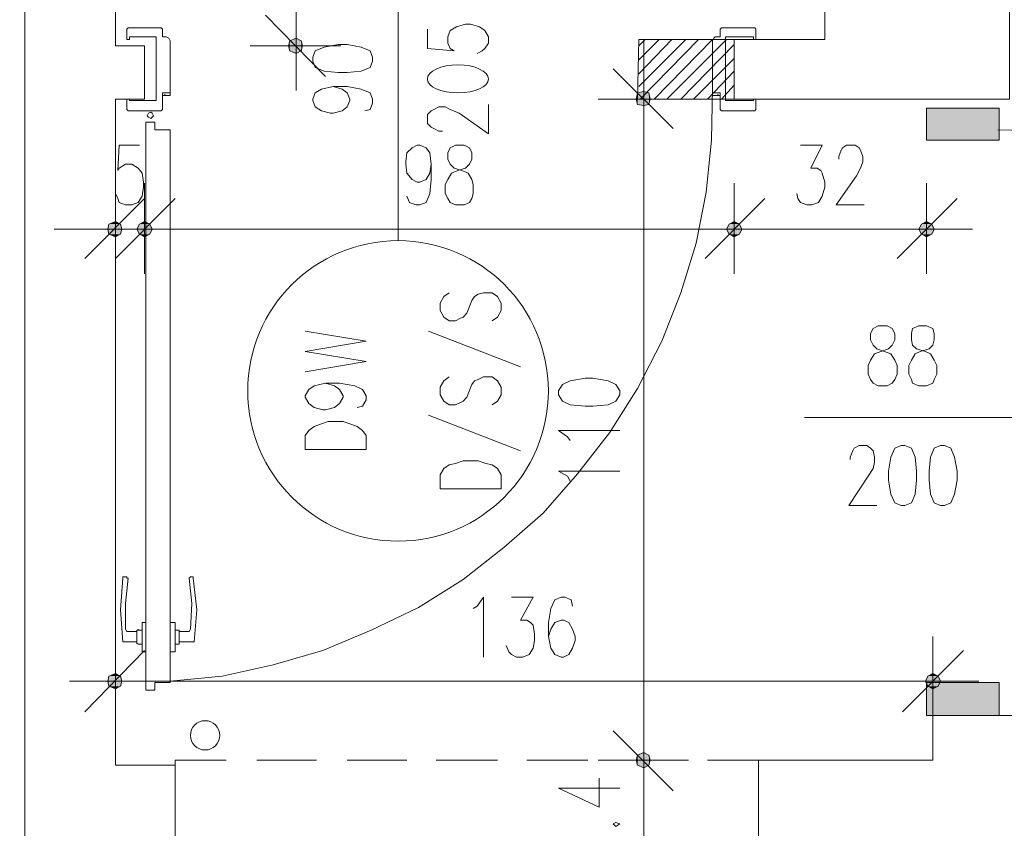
# Model space of a CAD drawing. Header units: millimetres. Extents: x -1147 to 4913, y -2332 to 921.
# Tile 110 of 119: x 3882 to 4046, y -838 to -704. Entities that reach past the tile are written whole.
import ezdxf

# ---------------------------------------------------------------- set-up
doc = ezdxf.new("R2010")
doc.units = ezdxf.units.MM
doc.header["$LTSCALE"] = 0.2
doc.layers.add('C00-00-00', color=7, linetype='Continuous')
for name, color, linetype, true_color in [('C00-38-7A', 7, 'Continuous', 0x00387a), ('C48-A4-3F', 7, 'Continuous', 0x48a43f), ('CB9-B9-B9', 7, 'Continuous', 0xb9b9b9)]:
    doc.layers.add(name, color=color, linetype=linetype, true_color=true_color)

msp = doc.modelspace()

# ---------------------------------------------------------------- hatches: boundary and pattern name
at = {"layer": 'C00-00-00'}
h = msp.add_hatch(color=256, dxfattribs=at)
h.dxf.hatch_style = 2
h.paths.add_polyline_path([(3928.285, -706.747), (3927.229, -707.173), (3927.229, -708.866)])
h = msp.add_hatch(color=256, dxfattribs=at)
h.dxf.hatch_style = 2
h.paths.add_polyline_path([(3928.285, -706.747), (3928.285, -709.287), (3927.229, -708.866)])
h = msp.add_hatch(color=256, dxfattribs=at)
h.dxf.hatch_style = 2
h.paths.add_polyline_path([(3929.131, -707.173), (3928.285, -706.747), (3928.285, -709.287)])
h = msp.add_hatch(color=256, dxfattribs=at)
h.dxf.hatch_style = 2
h.paths.add_polyline_path([(3927.229, -707.173), (3927.229, -708.866), (3927.017, -708.019)])
h = msp.add_hatch(color=256, dxfattribs=at)
h.dxf.hatch_style = 2
h.paths.add_polyline_path([(3929.131, -707.173), (3929.131, -708.866), (3928.285, -709.287)])
h = msp.add_hatch(color=256, dxfattribs=at)
h.dxf.hatch_style = 2
h.paths.add_polyline_path([(3929.344, -708.019), (3929.131, -707.173), (3929.131, -708.866)])
h = msp.add_hatch(color=256, dxfattribs=at)
h.dxf.hatch_style = 2
h.paths.add_polyline_path([(3984.799, -716.908), (3985.012, -717.755), (3985.012, -715.853)])
h = msp.add_hatch(color=256, dxfattribs=at)
h.dxf.hatch_style = 2
h.paths.add_polyline_path([(3985.012, -717.755), (3986.071, -717.967), (3986.071, -715.64)])
h = msp.add_hatch(color=256, dxfattribs=at)
h.dxf.hatch_style = 2
h.paths.add_polyline_path([(3985.012, -717.755), (3985.012, -715.853), (3986.071, -715.64)])
h = msp.add_hatch(color=256, dxfattribs=at)
h.dxf.hatch_style = 2
h.paths.add_polyline_path([(3986.071, -717.967), (3986.071, -715.64), (3986.918, -715.853)])
h = msp.add_hatch(color=256, dxfattribs=at)
h.dxf.hatch_style = 2
h.paths.add_polyline_path([(3986.071, -717.967), (3986.918, -717.755), (3986.918, -715.853)])
h = msp.add_hatch(color=256, dxfattribs=at)
h.dxf.hatch_style = 2
h.paths.add_polyline_path([(3986.918, -717.755), (3986.918, -715.853), (3987.13, -716.908)])
h = msp.add_hatch(color=256, dxfattribs=at)
h.dxf.hatch_style = 2
h.paths.add_polyline_path([(4045.125, -723.682), (4033.059, -723.682), (4033.059, -718.389)])
h = msp.add_hatch(color=256, dxfattribs=at)
h.dxf.hatch_style = 2
h.paths.add_polyline_path([(4045.125, -723.682), (4045.125, -718.389), (4033.059, -718.389)])
h = msp.add_hatch(color=256, dxfattribs=at)
h.dxf.hatch_style = 2
h.paths.add_polyline_path([(3897.172, -737.651), (3896.96, -738.498), (3899.287, -738.498)])
h = msp.add_hatch(color=256, dxfattribs=at)
h.dxf.hatch_style = 2
h.paths.add_polyline_path([(3898.228, -737.229), (3897.172, -737.651), (3899.074, -737.651)])
h = msp.add_hatch(color=256, dxfattribs=at)
h.dxf.hatch_style = 2
h.paths.add_polyline_path([(3897.172, -737.651), (3899.074, -737.651), (3899.287, -738.498)])
h = msp.add_hatch(color=256, dxfattribs=at)
h.dxf.hatch_style = 2
h.paths.add_polyline_path([(3904.368, -738.498), (3901.827, -738.498), (3902.249, -737.651)])
h = msp.add_hatch(color=256, dxfattribs=at)
h.dxf.hatch_style = 2
h.paths.add_polyline_path([(3904.368, -738.498), (3901.827, -738.498), (3902.249, -737.651)])
h = msp.add_hatch(color=256, dxfattribs=at)
h.dxf.hatch_style = 2
h.paths.add_polyline_path([(3903.942, -737.651), (3902.249, -737.651), (3903.095, -737.229)])
h = msp.add_hatch(color=256, dxfattribs=at)
h.dxf.hatch_style = 2
h.paths.add_polyline_path([(3903.942, -737.651), (3902.249, -737.651), (3903.095, -737.229)])
h = msp.add_hatch(color=256, dxfattribs=at)
h.dxf.hatch_style = 2
h.paths.add_polyline_path([(3904.368, -738.498), (3903.942, -737.651), (3902.249, -737.651)])
h = msp.add_hatch(color=256, dxfattribs=at)
h.dxf.hatch_style = 2
h.paths.add_polyline_path([(3904.368, -738.498), (3903.942, -737.651), (3902.249, -737.651)])
h = msp.add_hatch(color=256, dxfattribs=at)
h.dxf.hatch_style = 2
h.paths.add_polyline_path([(4000.253, -737.651), (3999.827, -738.498), (4002.368, -738.498)])
h = msp.add_hatch(color=256, dxfattribs=at)
h.dxf.hatch_style = 2
h.paths.add_polyline_path([(4002.368, -738.498), (3999.827, -738.498), (4000.253, -737.651)])
h = msp.add_hatch(color=256, dxfattribs=at)
h.dxf.hatch_style = 2
h.paths.add_polyline_path([(4001.1, -737.229), (4000.253, -737.651), (4001.946, -737.651)])
h = msp.add_hatch(color=256, dxfattribs=at)
h.dxf.hatch_style = 2
h.paths.add_polyline_path([(4001.946, -737.651), (4000.253, -737.651), (4001.1, -737.229)])
h = msp.add_hatch(color=256, dxfattribs=at)
h.dxf.hatch_style = 2
h.paths.add_polyline_path([(4000.253, -737.651), (4001.946, -737.651), (4002.368, -738.498)])
h = msp.add_hatch(color=256, dxfattribs=at)
h.dxf.hatch_style = 2
h.paths.add_polyline_path([(4002.368, -738.498), (4001.946, -737.651), (4000.253, -737.651)])
h = msp.add_hatch(color=256, dxfattribs=at)
h.dxf.hatch_style = 2
h.paths.add_polyline_path([(4032.216, -737.651), (4031.79, -738.498), (4034.331, -738.498)])
h = msp.add_hatch(color=256, dxfattribs=at)
h.dxf.hatch_style = 2
h.paths.add_polyline_path([(4033.059, -737.229), (4032.216, -737.651), (4033.905, -737.651)])
h = msp.add_hatch(color=256, dxfattribs=at)
h.dxf.hatch_style = 2
h.paths.add_polyline_path([(4032.216, -737.651), (4033.905, -737.651), (4034.331, -738.498)])
h = msp.add_hatch(color=256, dxfattribs=at)
h.dxf.hatch_style = 2
h.paths.add_polyline_path([(3896.96, -738.498), (3897.172, -739.344), (3899.074, -739.344)])
h = msp.add_hatch(color=256, dxfattribs=at)
h.dxf.hatch_style = 2
h.paths.add_polyline_path([(3896.96, -738.498), (3899.287, -738.498), (3899.074, -739.344)])
h = msp.add_hatch(color=256, dxfattribs=at)
h.dxf.hatch_style = 2
h.paths.add_polyline_path([(3897.172, -739.344), (3899.074, -739.344), (3898.228, -739.77)])
h = msp.add_hatch(color=256, dxfattribs=at)
h.dxf.hatch_style = 2
h.paths.add_polyline_path([(3903.942, -739.344), (3904.368, -738.498), (3901.827, -738.498)])
h = msp.add_hatch(color=256, dxfattribs=at)
h.dxf.hatch_style = 2
h.paths.add_polyline_path([(3903.942, -739.344), (3902.249, -739.344), (3901.827, -738.498)])
h = msp.add_hatch(color=256, dxfattribs=at)
h.dxf.hatch_style = 2
h.paths.add_polyline_path([(3903.942, -739.344), (3904.368, -738.498), (3901.827, -738.498)])
h = msp.add_hatch(color=256, dxfattribs=at)
h.dxf.hatch_style = 2
h.paths.add_polyline_path([(3903.942, -739.344), (3902.249, -739.344), (3901.827, -738.498)])
h = msp.add_hatch(color=256, dxfattribs=at)
h.dxf.hatch_style = 2
h.paths.add_polyline_path([(3903.095, -739.77), (3903.942, -739.344), (3902.249, -739.344)])
h = msp.add_hatch(color=256, dxfattribs=at)
h.dxf.hatch_style = 2
h.paths.add_polyline_path([(3903.095, -739.77), (3903.942, -739.344), (3902.249, -739.344)])
h = msp.add_hatch(color=256, dxfattribs=at)
h.dxf.hatch_style = 2
h.paths.add_polyline_path([(3999.827, -738.498), (4000.253, -739.344), (4001.946, -739.344)])
h = msp.add_hatch(color=256, dxfattribs=at)
h.dxf.hatch_style = 2
h.paths.add_polyline_path([(3999.827, -738.498), (4002.368, -738.498), (4001.946, -739.344)])
h = msp.add_hatch(color=256, dxfattribs=at)
h.dxf.hatch_style = 2
h.paths.add_polyline_path([(4001.946, -739.344), (4002.368, -738.498), (3999.827, -738.498)])
h = msp.add_hatch(color=256, dxfattribs=at)
h.dxf.hatch_style = 2
h.paths.add_polyline_path([(4001.946, -739.344), (4000.253, -739.344), (3999.827, -738.498)])
h = msp.add_hatch(color=256, dxfattribs=at)
h.dxf.hatch_style = 2
h.paths.add_polyline_path([(4000.253, -739.344), (4001.946, -739.344), (4001.1, -739.77)])
h = msp.add_hatch(color=256, dxfattribs=at)
h.dxf.hatch_style = 2
h.paths.add_polyline_path([(4001.1, -739.77), (4001.946, -739.344), (4000.253, -739.344)])
h = msp.add_hatch(color=256, dxfattribs=at)
h.dxf.hatch_style = 2
h.paths.add_polyline_path([(4031.79, -738.498), (4032.216, -739.344), (4033.905, -739.344)])
h = msp.add_hatch(color=256, dxfattribs=at)
h.dxf.hatch_style = 2
h.paths.add_polyline_path([(4031.79, -738.498), (4034.331, -738.498), (4033.905, -739.344)])
h = msp.add_hatch(color=256, dxfattribs=at)
h.dxf.hatch_style = 2
h.paths.add_polyline_path([(4032.216, -739.344), (4033.905, -739.344), (4033.059, -739.77)])
h = msp.add_hatch(color=256, dxfattribs=at)
h.dxf.hatch_style = 2
h.paths.add_polyline_path([(3899.287, -813.64), (3896.96, -813.64), (3897.172, -812.793)])
h = msp.add_hatch(color=256, dxfattribs=at)
h.dxf.hatch_style = 2
h.paths.add_polyline_path([(3899.074, -812.793), (3897.172, -812.793), (3898.228, -812.372)])
h = msp.add_hatch(color=256, dxfattribs=at)
h.dxf.hatch_style = 2
h.paths.add_polyline_path([(3899.287, -813.64), (3899.074, -812.793), (3897.172, -812.793)])
h = msp.add_hatch(color=256, dxfattribs=at)
h.dxf.hatch_style = 2
h.paths.add_polyline_path([(4033.271, -812.793), (4032.85, -813.64), (4035.39, -813.64)])
h = msp.add_hatch(color=256, dxfattribs=at)
h.dxf.hatch_style = 2
h.paths.add_polyline_path([(4034.118, -812.372), (4033.271, -812.793), (4034.965, -812.793)])
h = msp.add_hatch(color=256, dxfattribs=at)
h.dxf.hatch_style = 2
h.paths.add_polyline_path([(4033.271, -812.793), (4034.965, -812.793), (4035.39, -813.64)])
h = msp.add_hatch(color=256, dxfattribs=at)
h.dxf.hatch_style = 2
h.paths.add_polyline_path([(3899.074, -814.487), (3899.287, -813.64), (3896.96, -813.64)])
h = msp.add_hatch(color=256, dxfattribs=at)
h.dxf.hatch_style = 2
h.paths.add_polyline_path([(3899.074, -814.487), (3897.172, -814.487), (3896.96, -813.64)])
h = msp.add_hatch(color=256, dxfattribs=at)
h.dxf.hatch_style = 2
h.paths.add_polyline_path([(3898.228, -814.912), (3899.074, -814.487), (3897.172, -814.487)])
h = msp.add_hatch(color=256, dxfattribs=at)
h.dxf.hatch_style = 2
h.paths.add_polyline_path([(4032.85, -813.64), (4033.271, -814.487), (4034.965, -814.487)])
h = msp.add_hatch(color=256, dxfattribs=at)
h.dxf.hatch_style = 2
h.paths.add_polyline_path([(4032.85, -813.64), (4035.39, -813.64), (4034.965, -814.487)])
h = msp.add_hatch(color=256, dxfattribs=at)
h.dxf.hatch_style = 2
h.paths.add_polyline_path([(4045.125, -819.354), (4033.059, -819.354), (4033.059, -813.853)])
h = msp.add_hatch(color=256, dxfattribs=at)
h.dxf.hatch_style = 2
h.paths.add_polyline_path([(4045.125, -819.354), (4045.125, -813.853), (4033.059, -813.853)])
h = msp.add_hatch(color=256, dxfattribs=at)
h.dxf.hatch_style = 2
h.paths.add_polyline_path([(4033.271, -814.487), (4034.965, -814.487), (4034.118, -814.912)])
h = msp.add_hatch(color=256, dxfattribs=at)
h.dxf.hatch_style = 2
h.paths.add_polyline_path([(3985.012, -825.915), (3985.012, -827.613), (3984.799, -826.762)])
h = msp.add_hatch(color=256, dxfattribs=at)
h.dxf.hatch_style = 2
h.paths.add_polyline_path([(3985.012, -825.915), (3985.012, -827.613), (3984.799, -826.762)])
h = msp.add_hatch(color=256, dxfattribs=at)
h.dxf.hatch_style = 2
h.paths.add_polyline_path([(3986.071, -825.494), (3985.012, -825.915), (3985.012, -827.613)])
h = msp.add_hatch(color=256, dxfattribs=at)
h.dxf.hatch_style = 2
h.paths.add_polyline_path([(3986.071, -825.494), (3986.071, -828.034), (3985.012, -827.613)])
h = msp.add_hatch(color=256, dxfattribs=at)
h.dxf.hatch_style = 2
h.paths.add_polyline_path([(3986.071, -825.494), (3985.012, -825.915), (3985.012, -827.613)])
h = msp.add_hatch(color=256, dxfattribs=at)
h.dxf.hatch_style = 2
h.paths.add_polyline_path([(3986.071, -825.494), (3986.071, -828.034), (3985.012, -827.613)])
h = msp.add_hatch(color=256, dxfattribs=at)
h.dxf.hatch_style = 2
h.paths.add_polyline_path([(3986.918, -825.915), (3986.071, -825.494), (3986.071, -828.034)])
h = msp.add_hatch(color=256, dxfattribs=at)
h.dxf.hatch_style = 2
h.paths.add_polyline_path([(3986.918, -825.915), (3986.071, -825.494), (3986.071, -828.034)])
h = msp.add_hatch(color=256, dxfattribs=at)
h.dxf.hatch_style = 2
h.paths.add_polyline_path([(3986.918, -825.915), (3986.918, -827.613), (3986.071, -828.034)])
h = msp.add_hatch(color=256, dxfattribs=at)
h.dxf.hatch_style = 2
h.paths.add_polyline_path([(3986.918, -825.915), (3986.918, -827.613), (3986.071, -828.034)])
h = msp.add_hatch(color=256, dxfattribs=at)
h.dxf.hatch_style = 2
h.paths.add_polyline_path([(3987.13, -826.762), (3986.918, -825.915), (3986.918, -827.613)])
h = msp.add_hatch(color=256, dxfattribs=at)
h.dxf.hatch_style = 2
h.paths.add_polyline_path([(3987.13, -826.762), (3986.918, -825.915), (3986.918, -827.613)])

# ---------------------------------------------------------------- linework, layer by layer
at = {"layer": 'C00-00-00', "lineweight": 0}
for points in [[(4030.097, -538.26), (4030.097, -511.802), (4024.17, -511.802), (4024.17, -478.571), (4386.543, -478.571), (4386.543, -511.802), (4046.819, -511.802), (4046.819, -716.908), (3986.071, -716.908), (3986.071, -706.96), (4016.128, -706.96), (4016.128, -686.004), (4030.097, -686.004), (4030.097, -535.511)], [(3898.228, -511.802), (3898.228, -708.019), (3903.095, -708.019), (3903.095, -716.908), (3898.228, -716.908), (3898.228, -827.613), (3908.176, -827.613), (3908.176, -854.279), (3898.228, -854.279), (3898.228, -963.291), (3768.69, -962.865), (3768.69, -938.31), (3883.199, -938.735), (3883.199, -511.802)], [(4583.817, -843.271), (4069.043, -843.271), (4069.043, -949.317), (4051.687, -949.317), (4051.687, -854.279), (4005.12, -854.279), (4005.12, -826.762), (4034.118, -826.762), (4034.118, -819.354), (4051.474, -819.354), (4051.474, -826.554), (4583.817, -826.554), (4583.817, -684.523), (4617.049, -684.523), (4617.049, -889.204), (4583.817, -889.204)], [(3900.555, -706.539), (3905.002, -706.539)], [(3928.285, -709.287), (3929.131, -708.866), (3929.344, -708.019), (3929.131, -707.173), (3928.285, -706.747), (3927.229, -707.173), (3927.017, -708.019), (3927.229, -708.866)], [(3998.768, -706.539), (3998.768, -705.479)], [(3931.038, -710.559), (3931.459, -711.615), (3932.94, -712.253), (3935.271, -712.466), (3936.752, -712.466), (3939.079, -712.253), (3940.56, -711.615), (3940.986, -710.559), (3940.986, -709.921), (3940.56, -708.866), (3939.079, -708.232), (3936.752, -707.807), (3935.271, -707.807), (3932.94, -708.232), (3931.459, -708.866), (3931.038, -709.921)], [(3986.071, -715.64), (3985.012, -715.853), (3984.799, -716.908), (3985.012, -717.755), (3986.071, -717.967), (3986.918, -717.755), (3987.13, -716.908), (3986.918, -715.853)], [(3904.576, -719.661), (3904.368, -719.874), (3904.155, -720.082), (3903.729, -719.874), (3903.521, -719.661), (3903.729, -719.235), (3904.155, -719.027), (3904.368, -719.235)], [(4045.125, -722.201), (4045.125, -718.389), (4033.059, -718.389), (4033.059, -723.682), (4045.125, -723.682)], [(3954.746, -724.528), (3953.895, -724.954), (3953.474, -725.801), (3953.474, -726.856), (3953.895, -727.703), (3954.533, -728.337), (3955.801, -728.762), (3956.861, -729.183), (3957.495, -730.243), (3957.708, -731.09), (3957.708, -732.574), (3957.495, -733.421), (3957.074, -734.055), (3956.227, -734.477), (3954.746, -734.477), (3953.895, -734.055), (3953.474, -733.421), (3953.048, -732.574), (3953.048, -731.09), (3953.474, -730.243), (3954.108, -729.183), (3955.167, -728.762), (3956.435, -728.337), (3957.074, -727.703), (3957.495, -726.856), (3957.495, -725.801), (3957.074, -724.954), (3956.227, -724.528)], [(3899.287, -738.498), (3899.074, -737.651), (3898.228, -737.229), (3897.172, -737.651), (3896.96, -738.498), (3897.172, -739.344), (3898.228, -739.77), (3899.074, -739.344)], [(3901.827, -738.498), (3902.249, -739.344), (3903.095, -739.77), (3903.942, -739.344), (3904.368, -738.498), (3903.942, -737.651), (3903.095, -737.229), (3902.249, -737.651)], [(3901.827, -738.498), (3902.249, -739.344), (3903.095, -739.77), (3903.942, -739.344), (3904.368, -738.498), (3903.942, -737.651), (3903.095, -737.229), (3902.249, -737.651)], [(4002.368, -738.498), (4001.946, -737.651), (4001.1, -737.229), (4000.253, -737.651), (3999.827, -738.498), (4000.253, -739.344), (4001.1, -739.77), (4001.946, -739.344)], [(3999.827, -738.498), (4000.253, -739.344), (4001.1, -739.77), (4001.946, -739.344), (4002.368, -738.498), (4001.946, -737.651), (4001.1, -737.229), (4000.253, -737.651)], [(4034.331, -738.498), (4033.905, -737.651), (4033.059, -737.229), (4032.216, -737.651), (4031.79, -738.498), (4032.216, -739.344), (4033.059, -739.77), (4033.905, -739.344)], [(4025.017, -754.585), (4024.17, -755.011), (4023.749, -755.853), (4023.749, -756.913), (4024.17, -757.76), (4024.804, -758.394), (4026.076, -758.819), (4027.131, -759.24), (4027.77, -760.3), (4028.191, -761.147), (4028.191, -762.627), (4027.77, -763.474), (4027.344, -764.112), (4026.497, -764.534), (4025.017, -764.534), (4024.17, -764.112), (4023.749, -763.474), (4023.323, -762.627), (4023.323, -761.147), (4023.749, -760.3), (4024.383, -759.24), (4025.442, -758.819), (4026.71, -758.394), (4027.344, -757.76), (4027.77, -756.913), (4027.77, -755.853), (4027.344, -755.011), (4026.497, -754.585)], [(4031.79, -754.585), (4030.731, -755.011), (4030.522, -755.853), (4030.522, -756.913), (4030.731, -757.76), (4031.369, -758.394), (4032.85, -758.819), (4033.697, -759.24), (4034.331, -760.3), (4034.752, -761.147), (4034.752, -762.627), (4034.331, -763.474), (4034.118, -764.112), (4033.059, -764.534), (4031.79, -764.534), (4030.731, -764.112), (4030.522, -763.474), (4030.097, -762.627), (4030.097, -761.147), (4030.522, -760.3), (4031.156, -759.24), (4032.003, -758.819), (4033.484, -758.394), (4034.118, -757.76), (4034.331, -756.913), (4034.331, -755.853), (4034.118, -755.011), (4033.059, -754.585)], [(3971.889, -766.014), (3972.523, -767.074), (3973.795, -767.708), (3976.336, -767.92), (3977.604, -767.92), (3980.144, -767.708), (3981.412, -767.074), (3982.05, -766.014), (3982.05, -765.38), (3981.412, -764.321), (3980.144, -763.687), (3977.604, -763.265), (3976.336, -763.265), (3973.795, -763.687), (3972.523, -764.321), (3971.889, -765.38)], [(3939.926, -775.116), (3929.765, -775.116), (3929.765, -772.788), (3930.404, -771.941), (3931.246, -771.307), (3932.306, -770.886), (3933.578, -770.461), (3936.118, -770.461), (3937.386, -770.886), (3938.445, -771.307), (3939.292, -771.941), (3939.926, -772.788)], [(4028.825, -774.482), (4027.77, -774.907), (4027.131, -776.388), (4026.71, -778.715), (4026.71, -780.196), (4027.131, -782.528), (4027.77, -784.008), (4028.825, -784.43), (4029.463, -784.43), (4030.522, -784.008), (4031.156, -782.528), (4031.369, -780.196), (4031.369, -778.715), (4031.156, -776.388), (4030.522, -774.907), (4029.463, -774.482)], [(4035.39, -774.482), (4034.331, -774.907), (4033.697, -776.388), (4033.484, -778.715), (4033.484, -780.196), (4033.697, -782.528), (4034.331, -784.008), (4035.39, -784.43), (4036.024, -784.43), (4037.079, -784.008), (4037.718, -782.528), (4038.139, -780.196), (4038.139, -778.715), (4037.718, -776.388), (4037.079, -774.907), (4036.024, -774.482)], [(3962.363, -781.681), (3952.202, -781.681), (3952.202, -779.349), (3952.836, -778.29), (3953.687, -777.656), (3954.746, -777.443), (3956.014, -777.022), (3958.554, -777.022), (3959.822, -777.443), (3960.882, -777.656), (3961.729, -778.29), (3962.363, -779.349)], [(3896.96, -813.64), (3897.172, -814.487), (3898.228, -814.912), (3899.074, -814.487), (3899.287, -813.64), (3899.074, -812.793), (3898.228, -812.372), (3897.172, -812.793)], [(4035.39, -813.64), (4034.965, -812.793), (4034.118, -812.372), (4033.271, -812.793), (4032.85, -813.64), (4033.271, -814.487), (4034.118, -814.912), (4034.965, -814.487)], [(4045.125, -819.354), (4045.125, -813.851), (4033.06, -813.851), (4033.06, -819.354)], [(3986.071, -828.034), (3986.918, -827.613), (3987.13, -826.762), (3986.918, -825.915), (3986.071, -825.494), (3985.012, -825.915), (3984.799, -826.762), (3985.012, -827.613)], [(3986.071, -828.034), (3986.918, -827.613), (3987.13, -826.762), (3986.918, -825.915), (3986.071, -825.494), (3985.012, -825.915), (3984.799, -826.762), (3985.012, -827.613)], [(3980.991, -837.348), (3981.412, -837.77), (3982.05, -837.348), (3981.412, -837.136)]]:
    msp.add_lwpolyline(points, close=True, dxfattribs=at)
for points in [[(3945.219, -740.404), (3945.219, -686.642)], [(3928.285, -700.399), (3928.285, -715.427)], [(3933.152, -713.1), (3923.204, -702.939)], [(3900.555, -706.539), (3900.555, -706.96), (3900.134, -706.96), (3900.134, -705.266), (3900.347, -705.058)], [(3905.848, -705.058), (3900.347, -705.058)], [(3905.848, -705.058), (3900.347, -705.058)], [(3905.848, -705.058), (3906.061, -705.266), (3906.061, -705.479)], [(3905.848, -705.058), (3906.061, -705.266), (3906.061, -706.539), (3906.061, -705.479)], [(3950.087, -705.266), (3950.087, -708.441), (3954.533, -708.866), (3953.895, -708.441), (3953.474, -707.594), (3953.474, -706.539), (3953.895, -705.479), (3954.955, -704.845), (3956.435, -704.42), (3957.282, -704.42), (3958.767, -704.845), (3959.61, -705.479), (3960.248, -706.539), (3960.248, -707.594), (3959.61, -708.441), (3959.188, -708.866), (3958.342, -709.287)], [(3998.768, -705.479), (3998.768, -705.266), (3998.981, -705.058)], [(3998.768, -705.479), (3998.768, -705.266), (3998.981, -705.058)], [(3998.981, -705.058), (4004.486, -705.058)], [(3998.981, -705.058), (4004.486, -705.058)], [(4004.486, -705.058), (4004.699, -705.266), (4004.699, -706.96), (4004.274, -706.96), (4004.274, -706.539)], [(3905.002, -717.121), (3905.002, -706.539)], [(3906.061, -705.692), (3906.061, -706.539)], [(3906.061, -706.539), (3906.695, -706.539), (3907.12, -706.747), (3907.329, -707.173), (3907.329, -715.853), (3906.061, -715.853), (3906.061, -718.389)], [(3997.5, -707.173), (3997.713, -706.747), (3997.921, -706.539)], [(3998.768, -706.539), (3997.921, -706.539)], [(3998.768, -705.692), (3998.768, -706.539)], [(4004.274, -706.539), (3999.615, -706.539), (4004.061, -706.539)], [(3999.615, -717.121), (3999.615, -706.539)], [(3920.664, -708.019), (3935.693, -708.019)], [(3997.5, -715.853), (3998.768, -715.853), (3997.5, -715.853), (3997.5, -707.173)], [(3986.071, -724.316), (3986.071, -709.287)], [(3980.991, -711.828), (3990.939, -721.776)], [(3934.424, -714.793), (3935.905, -715.214), (3936.752, -715.853), (3937.177, -716.908), (3937.177, -717.121), (3936.752, -718.18), (3935.905, -718.814), (3934.424, -719.235), (3933.999, -719.235), (3932.518, -718.814), (3931.459, -718.18), (3931.038, -717.121), (3931.038, -716.908), (3931.459, -715.853), (3932.518, -715.214), (3934.424, -714.793), (3936.752, -714.793), (3939.079, -715.214), (3940.56, -715.853), (3940.986, -716.908), (3940.986, -717.542), (3940.56, -718.601), (3939.713, -718.814)], [(3906.061, -716.274), (3907.329, -716.274), (3907.329, -715.853)], [(3907.329, -715.853), (3906.061, -715.853)], [(3906.482, -716.274), (3906.482, -716.061)], [(3998.768, -716.274), (3997.5, -716.274), (3997.5, -715.853)], [(3998.347, -716.274), (3998.347, -716.061)], [(3998.981, -718.814), (3998.768, -718.601), (3998.768, -715.853), (3998.768, -718.389)], [(3905.848, -718.814), (3900.347, -718.814), (3900.134, -718.601), (3900.134, -716.908), (3900.555, -716.908)], [(3900.555, -716.908), (3900.555, -717.121)], [(3900.555, -717.121), (3905.002, -717.121)], [(3952.627, -722.201), (3951.993, -722.201), (3951.146, -721.776), (3950.721, -721.567), (3950.087, -720.929), (3950.087, -719.448), (3950.721, -718.814), (3951.146, -718.601), (3951.993, -718.18), (3953.048, -718.18), (3953.895, -718.601), (3955.38, -719.235), (3960.248, -722.626), (3960.248, -717.755)], [(3993.479, -716.908), (3978.45, -716.908)], [(4004.274, -716.908), (4004.699, -716.908), (4004.699, -718.601), (4004.486, -718.814), (3998.981, -718.814)], [(4004.274, -717.121), (3999.615, -717.121)], [(4004.274, -716.908), (4004.274, -717.121)], [(3905.848, -718.814), (3900.347, -718.814)], [(3906.061, -718.389), (3906.061, -718.601), (3905.848, -718.814)], [(3906.061, -718.389), (3906.061, -718.601), (3905.848, -718.814)], [(3998.981, -718.814), (3998.768, -718.601), (3998.768, -718.389)], [(3998.981, -718.814), (4004.486, -718.814)], [(3903.308, -720.716), (3903.308, -815.121)], [(3904.789, -720.716), (3903.308, -720.716)], [(3907.329, -721.988), (3904.789, -721.988), (3904.789, -720.716)], [(3907.329, -813.853), (3907.329, -721.988)], [(3986.071, -821.895), (3986.071, -721.776)], [(4044.913, -721.988), (4054.014, -722.201), (4054.648, -722.414)], [(3902.249, -724.528), (3898.866, -724.528), (3898.653, -728.762), (3898.866, -728.337), (3899.921, -727.703), (3900.981, -727.703), (3902.04, -728.337), (3902.674, -729.183), (3902.887, -730.668), (3902.887, -731.515), (3902.674, -732.996), (3902.04, -734.055), (3900.981, -734.477), (3899.921, -734.477), (3898.866, -734.055), (3898.653, -733.421), (3898.228, -732.574)], [(3950.721, -727.703), (3950.508, -729.183), (3949.874, -730.243), (3948.815, -730.668), (3948.393, -730.668), (3947.547, -730.243), (3946.7, -729.183), (3946.487, -727.703), (3946.487, -727.281), (3946.7, -725.801), (3947.547, -724.954), (3948.393, -724.528), (3948.815, -724.528), (3949.874, -724.954), (3950.508, -725.801), (3950.721, -727.703), (3950.721, -730.243), (3950.508, -732.574), (3949.874, -734.055), (3948.815, -734.477), (3948.181, -734.477), (3947.125, -734.055), (3946.7, -732.996)], [(4012.107, -724.528), (4015.703, -724.528), (4013.8, -728.337), (4014.856, -728.337), (4015.49, -728.762), (4015.703, -729.183), (4016.128, -730.668), (4016.128, -731.515), (4015.703, -732.996), (4015.069, -734.055), (4014.009, -734.477), (4013.162, -734.477), (4012.107, -734.055), (4011.682, -733.421), (4011.469, -732.574)], [(4018.455, -726.856), (4018.455, -726.435), (4018.877, -725.375), (4019.09, -724.954), (4019.724, -724.528), (4021.208, -724.528), (4021.842, -724.954), (4022.055, -725.375), (4022.476, -726.435), (4022.476, -727.281), (4022.055, -728.337), (4021.421, -729.609), (4018.03, -734.477), (4022.689, -734.477)], [(3898.228, -745.905), (3898.228, -730.877)], [(3903.095, -730.877), (3903.095, -745.905)], [(3903.095, -730.877), (3903.095, -745.905)], [(4001.1, -745.905), (4001.1, -730.877)], [(4001.1, -730.877), (4001.1, -745.905)], [(4033.059, -745.905), (4033.059, -730.877)], [(3903.095, -733.421), (3893.147, -743.369)], [(3898.228, -743.369), (3908.176, -733.421)], [(3898.228, -743.369), (3908.176, -733.421)], [(4006.18, -733.421), (3996.232, -743.369)], [(3996.232, -743.369), (4006.18, -733.421)], [(4038.139, -733.421), (4028.191, -743.369)], [(3893.147, -738.498), (3888.071, -738.498)], [(3890.607, -738.498), (3905.636, -738.498)], [(3910.716, -738.498), (3895.687, -738.498)], [(3910.716, -738.498), (3895.687, -738.498)], [(3898.228, -738.498), (3903.095, -738.498)], [(3908.176, -738.498), (3913.043, -738.498)], [(3908.176, -738.498), (3996.232, -738.498)], [(3993.692, -738.498), (4008.716, -738.498)], [(4008.716, -738.498), (3993.692, -738.498)], [(4006.18, -738.498), (4028.191, -738.498)], [(4025.651, -738.498), (4040.679, -738.498)], [(3953.687, -749.08), (3952.836, -749.718), (3952.202, -750.777), (3952.202, -752.045), (3952.836, -753.105), (3953.687, -753.739), (3954.746, -753.739), (3955.593, -753.317), (3956.014, -753.105), (3956.648, -752.471), (3957.495, -750.352), (3957.92, -749.718), (3958.554, -749.292), (3959.401, -749.08), (3960.882, -749.08), (3961.729, -749.718), (3962.363, -750.777), (3962.363, -752.045), (3961.729, -753.105), (3960.882, -753.739)], [(3929.765, -762.206), (3939.926, -760.513), (3929.765, -758.819), (3939.926, -757.126), (3929.765, -755.432)], [(3950.3, -755.432), (3965.541, -761.359)], [(3933.152, -764.112), (3934.633, -764.534), (3935.484, -765.168), (3936.118, -766.227), (3936.118, -766.44), (3935.484, -767.495), (3934.633, -768.133), (3933.152, -768.554), (3932.731, -768.554), (3931.246, -768.133), (3930.404, -767.495), (3929.765, -766.44), (3929.765, -766.227), (3930.404, -765.168), (3931.246, -764.534), (3933.152, -764.112), (3935.484, -764.112), (3938.024, -764.534), (3939.292, -765.168), (3939.926, -766.227), (3939.926, -766.861), (3939.292, -767.92), (3938.445, -768.133)], [(3953.687, -763.053), (3952.836, -763.687), (3952.202, -764.746), (3952.202, -766.014), (3952.836, -767.074), (3953.687, -767.708), (3954.746, -767.708), (3955.593, -767.286), (3956.014, -767.074), (3956.648, -766.44), (3957.495, -764.321), (3957.92, -763.687), (3958.554, -763.474), (3959.401, -763.053), (3960.882, -763.053), (3961.729, -763.687), (3962.363, -764.746), (3962.363, -766.014), (3961.729, -767.074), (3960.882, -767.708)], [(3950.3, -769.401), (3965.541, -775.328)], [(4049.993, -769.827), (4012.741, -769.827)], [(3973.795, -773.635), (3973.37, -773.001), (3971.889, -771.941), (3982.05, -771.941)], [(4020.362, -776.809), (4020.362, -776.388), (4020.783, -775.328), (4020.996, -774.907), (4021.842, -774.482), (4023.11, -774.482), (4023.749, -774.907), (4024.17, -775.328), (4024.383, -776.388), (4024.383, -777.235), (4024.17, -778.29), (4023.323, -779.562), (4020.149, -784.43), (4024.804, -784.43)], [(3973.795, -780.409), (3973.37, -779.562), (3971.889, -778.715), (3982.05, -778.715)], [(3899.5, -807.079), (3899.074, -801.786), (3899.5, -796.497)], [(3899.5, -796.497), (3899.5, -796.284), (3899.708, -796.284)], [(3900.134, -796.284), (3899.708, -796.284)], [(3901.827, -805.385), (3900.134, -805.385), (3899.921, -804.96), (3899.921, -800.73), (3900.347, -796.497)], [(3900.134, -796.284), (3900.134, -796.497), (3900.347, -796.497)], [(3910.503, -796.497), (3910.716, -796.284), (3911.141, -796.284), (3911.141, -796.497), (3911.775, -801.786), (3911.35, -807.079), (3908.814, -807.079)], [(3910.503, -796.497), (3910.929, -800.73), (3910.716, -804.96)], [(3957.708, -801.577), (3958.342, -801.152), (3959.401, -799.671), (3959.401, -809.619)], [(3964.056, -799.671), (3967.656, -799.671), (3965.541, -803.479), (3966.596, -803.479), (3967.23, -803.905), (3967.656, -804.326), (3967.868, -805.807), (3967.868, -806.866), (3967.656, -808.138), (3967.022, -809.198), (3965.962, -809.619), (3964.903, -809.619), (3964.056, -809.198), (3963.635, -808.772), (3963.209, -807.713)], [(3974.217, -801.152), (3974.004, -800.096), (3972.949, -799.671), (3972.311, -799.671), (3971.251, -800.096), (3970.617, -801.577), (3970.196, -803.905), (3970.196, -806.232), (3970.617, -808.138), (3971.251, -809.198), (3972.311, -809.619), (3972.736, -809.619), (3973.583, -809.198), (3974.217, -808.138), (3974.642, -806.866), (3974.642, -806.232), (3974.217, -804.96), (3973.583, -803.905), (3972.736, -803.479), (3972.311, -803.479), (3971.251, -803.905), (3970.617, -804.96), (3970.196, -806.232)], [(3902.04, -805.173), (3902.04, -804.96)], [(3903.308, -808.772), (3902.674, -808.772), (3902.674, -803.905), (3903.308, -803.905)], [(3907.967, -803.905), (3907.329, -803.905)], [(3907.967, -803.905), (3908.176, -803.905), (3908.176, -804.117)], [(3908.176, -808.56), (3908.176, -804.117)], [(3910.716, -804.96), (3910.503, -805.385), (3910.295, -805.385)], [(3898.228, -806.232), (3898.228, -821.26)], [(3902.674, -805.173), (3901.827, -805.173)], [(3901.827, -805.173), (3901.827, -807.291)], [(3908.176, -805.173), (3908.814, -805.173), (3908.814, -807.504), (3908.176, -807.504)], [(3908.814, -805.385), (3910.295, -805.385)], [(4034.118, -821.26), (4034.118, -806.232)], [(3899.5, -807.079), (3901.827, -807.079)], [(3902.04, -807.504), (3901.827, -807.291)], [(3902.04, -807.504), (3902.674, -807.504)], [(3893.147, -818.72), (3903.095, -808.56)], [(3907.329, -808.772), (3907.967, -808.772)], [(3908.176, -808.56), (3908.176, -808.772), (3907.967, -808.772)], [(4039.198, -808.56), (4029.038, -818.72)], [(3905.636, -813.64), (3890.607, -813.64)], [(3903.095, -813.64), (4029.038, -813.64)], [(3907.329, -813.853), (3904.789, -813.853), (3904.789, -815.121)], [(4026.71, -813.64), (4041.739, -813.64)], [(3904.789, -815.121), (3903.308, -815.121)], [(3986.071, -821.895), (3986.071, -816.814)], [(3986.071, -819.354), (3986.071, -834.383)], [(3986.071, -819.354), (3986.071, -834.383)], [(3990.939, -831.843), (3980.991, -821.895)], [(3990.939, -831.843), (3980.991, -821.895)], [(3916.643, -826.762), (3908.176, -826.762), (3908.176, -837.982)], [(3931.672, -826.762), (3921.723, -826.762)], [(3946.7, -826.762), (3936.752, -826.762)], [(3961.729, -826.762), (3951.568, -826.762)], [(3976.757, -826.762), (3966.596, -826.762)], [(3978.45, -826.762), (3993.479, -826.762)], [(3978.45, -826.762), (3993.479, -826.762)], [(3991.573, -826.762), (3981.625, -826.762)], [(3986.071, -854.279), (3986.071, -826.762)], [(4005.12, -837.982), (4005.12, -826.762), (3996.653, -826.762)], [(3971.889, -831.421), (3978.663, -834.595), (3978.663, -829.728)], [(3971.889, -831.421), (3982.05, -831.421)]]:
    msp.add_lwpolyline(points, dxfattribs=at)
msp.add_circle((3945.219, -765.38), 24.977, dxfattribs=at)
msp.add_ellipse((3955.167, -713.523), major_axis=(-5.08, 0), ratio=0.458535, start_param=0, end_param=6.283185, dxfattribs=at)
at = {"layer": 'C00-38-7A', "lineweight": 0}
msp.add_circle((3913.15, -822.635), 2.434, dxfattribs=at)
at = {"layer": 'C48-A4-3F', "lineweight": 0}
for points in [[(3985.224, -706.96), (4001.1, -706.96), (4001.1, -716.908), (3985.012, -716.908)], [(4001.1, -716.908), (4001.1, -706.96), (3985.224, -706.96), (3985.012, -716.908)]]:
    msp.add_lwpolyline(points, close=True, dxfattribs=at)
for points in [[(3985.224, -708.019), (3986.284, -706.96)], [(3985.224, -710.347), (3988.611, -706.96)], [(3985.224, -712.674), (3990.726, -706.96)], [(3985.224, -714.793), (3993.058, -706.96)], [(3985.437, -716.908), (3995.172, -706.96)], [(3987.765, -716.908), (3997.5, -706.96)], [(3989.879, -716.908), (3999.827, -706.96)], [(3992.207, -716.908), (4001.1, -707.807)], [(3994.326, -716.908), (4001.1, -710.134)], [(3996.653, -716.908), (4001.1, -712.253)], [(3998.981, -716.908), (4001.1, -714.58)], [(4001.1, -716.908), (4001.1, -716.695)]]:
    msp.add_lwpolyline(points, dxfattribs=at)
at = {"layer": 'CB9-B9-B9', "lineweight": 0}
msp.add_lwpolyline([(3997.5, -715.006), (3997.287, -723.682), (3996.44, -732.362), (3994.747, -740.829), (3992.207, -749.08), (3989.033, -757.126), (3985.012, -764.959), (3980.353, -772.367), (3975.064, -779.141), (3969.349, -785.702), (3962.788, -791.416), (3956.014, -796.705), (3948.606, -801.364), (3940.773, -805.173), (3932.731, -808.56), (3924.476, -810.891), (3916.009, -812.793), (3907.329, -813.64)], dxfattribs=at)

doc.saveas('drawing.dxf')
